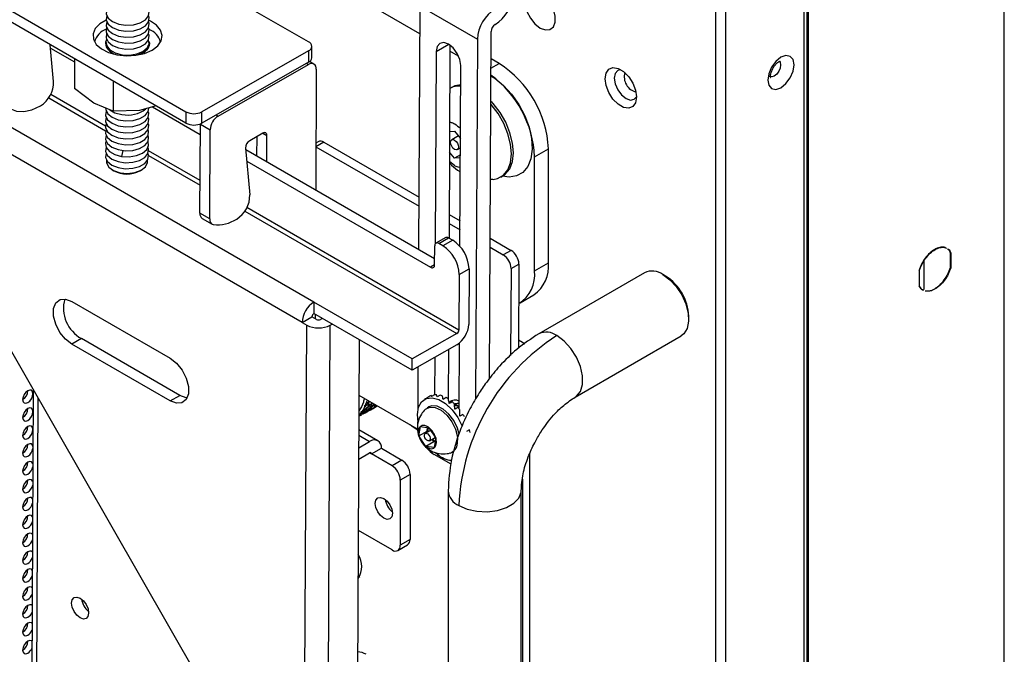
# Model space of a CAD drawing. Header units: millimetres. Extents: x 256 to 1374, y 313 to 1176.
# Tile 209 of 212: x 1284 to 1329, y 922 to 951. Entities that reach past the tile are written whole.
import ezdxf

# ---------------------------------------------------------------- set-up
doc = ezdxf.new("R2010")
doc.units = ezdxf.units.MM

msp = doc.modelspace()

# ---------------------------------------------------------------- linework, layer by layer
at = {"color": 7, "linetype": 'Continuous', "lineweight": 30}
for p, q in [((1297.5423, 938.1989), (1255.6345, 962.3918)), ((1297.0022, 937.2705), (1255.0944, 961.4634)), ((1329.0454, 781.3819), (1329.0454, 958.544)), ((1302.3789, 950.4511), (1293.3967, 955.6364)), ((1297.2984, 950.076), (1288.7932, 954.986)), ((1315.8708, 955.1123), (1315.8708, 770.5959)), ((1316.3422, 770.7883), (1316.3422, 954.9199)), ((1319.8919, 952.2189), (1319.8919, 777.5816)), ((1320.1123, 777.5099), (1320.1123, 952.1189)), ((1283.2012, 951.7948), (1291.7064, 946.8849)), ((1302.3302, 940.6081), (1302.3851, 951.7098)), ((1302.3851, 951.7098), (1305.0044, 950.1977)), ((1291.7039, 946.367), (1283.1987, 951.2769)), ((1305.5522, 934.7072), (1305.6306, 950.5551)), ((1285.6644, 948.2619), (1285.5124, 949.9412)), ((1285.5255, 949.7958), (1286.6206, 949.1637)), ((1287.5443, 950.1351), (1287.5222, 950.0963)), ((1288.0735, 949.8387), (1288.2259, 949.732)), ((1290.5419, 950.0977), (1290.5484, 950.0987)), ((1297.4446, 949.3506), (1297.4472, 949.8685)), ((1303.7513, 949.9311), (1303.7077, 941.1165)), ((1305.0044, 950.1977), (1304.9231, 933.7697)), ((1297.2984, 949.6637), (1292.4248, 946.8825)), ((1297.2984, 949.6637), (1297.2958, 949.1458)), ((1303.1254, 949.6445), (1303.082, 940.8616)), ((1304.1472, 949.4303), (1303.7499, 949.6596)), ((1286.6212, 949.3011), (1286.6145, 947.9419)), ((1297.2958, 949.1458), (1292.4223, 946.3646)), ((1293.1701, 946.6877), (1297.2953, 949.0418)), ((1297.5472, 949.0658), (1297.348, 949.1808)), ((1304.2071, 940.7381), (1304.2479, 948.9965)), ((1305.9966, 949.0857), (1305.6244, 949.3006)), ((1297.6524, 948.8308), (1297.6252, 943.3242)), ((1288.3903, 948.2798), (1288.3836, 946.9206)), ((1303.8297, 948.001), (1303.7415, 947.9501)), ((1287.4983, 947.2728), (1286.6145, 947.9419)), ((1288.3836, 946.9206), (1287.4983, 947.2728)), ((1290.3394, 947.1546), (1289.5911, 946.944)), ((1290.1789, 947.1095), (1292.3593, 945.8508)), ((1289.5911, 946.944), (1288.3836, 946.9206)), ((1291.7064, 946.8849), (1291.7039, 946.367)), ((1292.4223, 946.3646), (1292.4248, 946.8825)), ((1292.3415, 942.2535), (1292.3616, 946.3249)), ((1292.3616, 946.3249), (1292.3618, 946.3351)), ((1292.3616, 946.3249), (1292.8088, 946.0667)), ((1292.7887, 941.9953), (1292.8088, 946.0667)), ((1295.2127, 945.9089), (1294.6132, 945.5668)), ((1294.9457, 944.8711), (1294.9501, 945.759)), ((1295.3929, 944.6129), (1295.3988, 945.799)), ((1303.7318, 945.9834), (1303.9636, 946.0012)), ((1304.1374, 945.7827), (1303.83, 945.6052)), ((1303.9636, 946.0012), (1304.2315, 945.6645)), ((1304.104, 945.8248), (1304.1035, 945.7631)), ((1297.6349, 945.2887), (1302.3399, 942.5725)), ((1297.7385, 945.5185), (1297.6358, 945.4599)), ((1297.9923, 945.4933), (1302.342, 942.9823)), ((1303.7293, 945.4835), (1303.7778, 945.5115)), ((1294.4259, 945.2213), (1294.6186, 943.0928)), ((1294.4307, 945.1683), (1303.0505, 940.1923)), ((1303.9547, 944.7618), (1303.7271, 945.0478)), ((1304.2278, 944.9195), (1303.9547, 944.7618)), ((1304.0883, 945.1578), (1304.2294, 945.2392)), ((1307.6155, 944.8356), (1308.2417, 945.1971)), ((1307.6155, 939.6218), (1307.6155, 944.8356)), ((1308.2417, 939.9833), (1308.2417, 945.1971)), ((1294.4798, 944.6267), (1302.8608, 939.7884)), ((1303.9523, 944.4328), (1303.725, 944.611)), ((1304.2271, 944.7827), (1303.9547, 944.7618)), ((1288.3432, 944.237), (1288.4164, 944.1938)), ((1289.6051, 944.1879), (1289.6787, 944.2304)), ((1306.0732, 943.9077), (1306.1628, 943.9594)), ((1305.5972, 943.8028), (1305.7116, 943.8142)), ((1292.7887, 941.9953), (1292.3415, 942.2535)), ((1303.713, 942.1908), (1304.2129, 941.9023)), ((1292.4467, 942.0185), (1292.8939, 941.7604)), ((1303.711, 941.781), (1304.2108, 941.4925)), ((1292.4178, 920.7967), (1280.5127, 941.5751)), ((1303.5565, 941.1406), (1303.1092, 940.8854)), ((1303.2415, 940.8723), (1303.6887, 941.1275)), ((1303.4285, 940.7643), (1303.2415, 940.8723)), ((1303.8758, 941.0195), (1303.4285, 940.7643)), ((1303.6887, 941.1275), (1303.8758, 941.0195)), ((1305.5839, 941.1108), (1306.5385, 940.5597)), ((1303.049, 939.897), (1303.0533, 940.7636)), ((1305.5819, 940.701), (1306.1805, 940.3554)), ((1306.5385, 940.5597), (1306.1805, 940.3554)), ((1326.5894, 939.7774), (1326.5894, 940.4633)), ((1326.5894, 940.4633), (1326.6058, 940.4538)), ((1326.6058, 940.4538), (1326.6058, 939.7679)), ((1306.5377, 939.732), (1306.8957, 939.9363)), ((1306.8957, 939.9363), (1306.8767, 936.093)), ((1307.6155, 939.6218), (1308.2417, 939.9833)), ((1325.3955, 938.7723), (1325.3955, 940.0969)), ((1304.1726, 939.4657), (1304.16, 936.9247)), ((1304.1726, 939.4657), (1304.6198, 939.7209)), ((1304.6198, 939.7209), (1304.6072, 937.1799)), ((1306.5377, 939.732), (1306.5181, 935.7634)), ((1312.6334, 939.5388), (1307.8015, 936.7494)), ((1313.5847, 939.3882), (1313.4668, 939.4562)), ((1325.1681, 938.9379), (1325.1681, 939.6238)), ((1326.6058, 939.7679), (1326.5894, 939.7774)), ((1306.9578, 938.1682), (1307.584, 938.5297)), ((1286.5001, 938.2273), (1290.9902, 935.6352)), ((1297.5423, 938.1989), (1297.5397, 937.681)), ((1302.0324, 935.6068), (1297.5423, 938.1989)), ((1302.0299, 935.0889), (1297.5397, 937.681)), ((1297.5971, 937.6479), (1297.5961, 937.4411)), ((1297.0022, 937.2705), (1297.4494, 937.5258)), ((1297.0022, 937.2705), (1297.2136, 937.1485)), ((1297.6608, 937.4038), (1297.4494, 937.5258)), ((1297.9312, 937.455), (1297.8404, 937.4032)), ((1298.2876, 937.145), (1298.3784, 937.1968)), ((1314.6451, 937.4151), (1314.6451, 937.5511)), ((1296.4934, 791.5542), (1297.2136, 937.1485)), ((1297.5674, 791.5507), (1298.2876, 937.145)), ((1304.0697, 936.7694), (1302.0324, 935.6068)), ((1286.9376, 936.5326), (1286.4904, 936.2774)), ((1291.4278, 933.9405), (1286.9376, 936.5326)), ((1299.6144, 936.4833), (1298.9012, 792.3118)), ((1304.1704, 933.3194), (1304.1853, 936.3341)), ((1306.8786, 936.4781), (1307.0617, 936.3724)), ((1307.0617, 936.3724), (1307.173, 936.2978)), ((1309.468, 933.8626), (1314.2999, 936.652)), ((1290.9806, 933.6853), (1286.4904, 936.2774)), ((1304.0672, 936.2515), (1302.0299, 935.0889)), ((1303.6825, 936.032), (1303.6714, 933.7834)), ((1302.0299, 935.0889), (1302.0324, 935.6068)), ((1303.0563, 935.6747), (1303.0479, 933.9659)), ((1302.2942, 933.3206), (1302.3037, 935.2452)), ((1284.7352, 934.2053), (1284.1242, 810.6823)), ((1290.9806, 933.6853), (1291.4278, 933.9405)), ((1302.2712, 932.4002), (1299.6018, 933.9412)), ((1299.9128, 933.5199), (1299.9424, 933.5964)), ((1299.9424, 933.5964), (1299.9785, 933.5781)), ((1300.028, 933.6345), (1299.9785, 933.5781)), ((1299.9881, 933.5891), (1300.0055, 933.5649)), ((1300.0902, 933.6593), (1300.0055, 933.5649)), ((1300.2068, 933.6081), (1300.116, 933.5165)), ((1302.6922, 933.82), (1302.5938, 933.7639)), ((1302.8306, 933.899), (1302.6921, 933.82)), ((1302.9029, 933.9331), (1302.9188, 933.8922)), ((1303.0511, 933.9677), (1302.9126, 933.8887)), ((1303.3063, 933.9468), (1303.1678, 933.8677)), ((1303.5802, 933.8375), (1303.4417, 933.7585)), ((1303.8556, 933.6469), (1303.717, 933.5678)), ((1299.6528, 933.0867), (1299.7383, 933.1554)), ((1299.6528, 933.0867), (1299.6992, 933.144)), ((1299.6901, 933.1974), (1299.6985, 933.1953)), ((1299.7186, 933.1601), (1299.6992, 933.144)), ((1299.7126, 933.1616), (1299.7558, 933.2229)), ((1299.7186, 933.1601), (1299.7126, 933.1616)), ((1299.7154, 933.1657), (1299.7186, 933.1601)), ((1299.7383, 933.1554), (1299.7248, 933.1791)), ((1299.7318, 933.189), (1299.7966, 933.1807)), ((1299.8156, 933.145), (1299.7383, 933.1554)), ((1299.9026, 933.1513), (1299.7449, 933.0725)), ((1299.7558, 933.2229), (1299.783, 933.2145)), ((1299.7653, 933.1067), (1299.8156, 933.145)), ((1300.0552, 933.4586), (1299.783, 933.2145)), ((1299.7943, 933.2246), (1299.8032, 933.209)), ((1299.7966, 933.1807), (1299.8024, 933.1806)), ((1299.823, 933.196), (1299.8024, 933.1806)), ((1300.0784, 933.4503), (1299.8032, 933.209)), ((1299.8032, 933.209), (1299.8823, 933.1951)), ((1299.8118, 933.1553), (1299.8156, 933.145)), ((1299.841, 933.4483), (1299.925, 933.5347)), ((1299.9473, 933.5036), (1299.8704, 933.4246)), ((1299.8704, 933.4246), (1299.9034, 933.4976)), ((1299.959, 933.2509), (1299.8823, 933.1951)), ((1299.8872, 933.5526), (1299.8984, 933.5472)), ((1299.9026, 933.1513), (1299.9765, 933.2074)), ((1299.9865, 933.1965), (1299.9026, 933.1513)), ((1299.9208, 933.516), (1299.9034, 933.4976)), ((1299.9208, 933.516), (1299.9128, 933.5199)), ((1299.9146, 933.5246), (1299.9208, 933.516)), ((1299.9248, 933.5348), (1300.031, 933.4908)), ((1299.9473, 933.5036), (1299.925, 933.5347)), ((1300.0552, 933.4586), (1299.9473, 933.5036)), ((1300.1734, 933.4227), (1299.959, 933.2509)), ((1299.9765, 933.2074), (1299.9614, 933.2303)), ((1299.9865, 933.1965), (1299.9765, 933.2074)), ((1300.0279, 933.2425), (1299.9865, 933.1965)), ((1300.0055, 933.5649), (1300.116, 933.5165)), ((1300.0083, 933.2552), (1300.0307, 933.2677)), ((1300.0308, 933.2677), (1300.1704, 933.3491)), ((1300.0919, 933.5487), (1300.031, 933.4908)), ((1300.031, 933.4908), (1300.0552, 933.4586)), ((1300.031, 933.4908), (1300.0542, 933.4825)), ((1300.035, 933.2702), (1300.0513, 933.2454)), ((1300.1145, 933.267), (1300.0513, 933.2454)), ((1300.0513, 933.2454), (1300.0596, 933.2364)), ((1300.0542, 933.4825), (1300.1478, 933.4554)), ((1300.0784, 933.4503), (1300.0543, 933.4824)), ((1300.0637, 933.286), (1300.1398, 933.33)), ((1300.1734, 933.4227), (1300.0784, 933.4503)), ((1300.1185, 933.3583), (1300.1689, 933.3885)), ((1300.1186, 933.3582), (1300.1934, 933.4184)), ((1300.1257, 933.5263), (1300.1398, 933.5074)), ((1300.2066, 933.3716), (1300.1388, 933.3317)), ((1300.1398, 933.5074), (1300.2185, 933.5852)), ((1300.1398, 933.5074), (1300.2374, 933.4765)), ((1300.1478, 933.4554), (1300.1734, 933.4227)), ((1300.1587, 933.2923), (1300.3393, 933.3965)), ((1300.1679, 933.4511), (1300.206, 933.4448)), ((1300.1934, 933.4184), (1300.1679, 933.4511)), ((1300.2157, 933.4144), (1300.1689, 933.3885)), ((1300.1704, 933.3491), (1300.2593, 933.3541)), ((1300.2157, 933.4144), (1300.1934, 933.4184)), ((1300.2428, 933.4597), (1300.206, 933.4448)), ((1300.206, 933.4448), (1300.2158, 933.4143)), ((1300.3049, 933.5369), (1300.2374, 933.4765)), ((1300.2472, 933.4854), (1300.2581, 933.4715)), ((1300.3206, 933.5262), (1300.2581, 933.4715)), ((1300.2581, 933.4715), (1300.3217, 933.4603)), ((1300.358, 933.4163), (1300.2593, 933.3541)), ((1300.2593, 933.3541), (1300.3379, 933.4121)), ((1300.2976, 933.4429), (1300.3056, 933.4632)), ((1300.2976, 933.4429), (1300.3307, 933.4486)), ((1300.338, 933.4121), (1300.2976, 933.4429)), ((1300.3529, 933.4668), (1300.3217, 933.4603)), ((1300.3307, 933.4486), (1300.358, 933.4163)), ((1300.358, 933.4163), (1300.3379, 933.4121)), ((1300.3716, 933.4202), (1300.3443, 933.4525)), ((1300.3444, 933.4524), (1300.3629, 933.4592)), ((1300.3686, 933.4642), (1300.3516, 933.4669)), ((1300.3516, 933.4669), (1300.3724, 933.4572)), ((1300.3884, 933.4265), (1300.3629, 933.4592)), ((1302.7931, 933.4146), (1302.7035, 933.3635)), ((1303.9716, 933.3668), (1304.0302, 933.3383)), ((1303.9749, 933.3292), (1303.9952, 933.3184)), ((1304.1151, 933.3868), (1303.9766, 933.3078)), ((1304.0367, 933.5564), (1304.0336, 933.5546)), ((1299.7653, 933.1067), (1299.6222, 933.0081)), ((1299.6829, 933.03), (1299.6369, 933.0031)), ((1299.6829, 933.03), (1299.734, 933.0592)), ((1302.2907, 932.6261), (1302.2913, 932.7351)), ((1304.3425, 933.0736), (1304.204, 932.9946)), ((1300.4628, 931.8716), (1299.5941, 932.3731)), ((1302.3372, 932.0902), (1302.4052, 932.5189)), ((1302.3372, 932.0902), (1302.7049, 932.3)), ((1302.4052, 932.5189), (1302.7878, 932.466)), ((1302.869, 932.3417), (1302.6254, 932.2027)), ((1302.7049, 932.3), (1302.7324, 932.4736)), ((1302.7296, 932.2622), (1302.7049, 932.3)), ((1302.7878, 932.466), (1303.1024, 931.9843)), ((1304.6467, 932.3687), (1304.5082, 932.2897)), ((1299.59, 931.5493), (1300.0831, 931.834)), ((1302.6519, 931.6085), (1302.3372, 932.0902)), ((1303.0196, 931.8184), (1302.6519, 931.6085)), ((1302.8142, 931.8718), (1303.0777, 932.0222)), ((1303.0196, 931.8184), (1302.9384, 931.9426)), ((1303.0749, 931.8107), (1303.0196, 931.8184)), ((1303.1024, 931.9843), (1303.0345, 931.5556)), ((1300.1729, 931.2657), (1300.6202, 931.5239)), ((1300.6202, 931.5239), (1301.5556, 930.9838)), ((1303.0345, 931.5556), (1302.6519, 931.6085)), ((1303.8533, 931.3486), (1303.9429, 931.3997)), ((1299.5874, 931.0314), (1300.0831, 931.3175)), ((1301.1084, 930.7257), (1300.1729, 931.2657)), ((1301.5556, 930.9838), (1301.1084, 930.7257)), ((1303.7995, 930.799), (1303.0344, 931.2407)), ((1303.1841, 931.2472), (1303.1077, 931.309)), ((1307.3955, 903.8749), (1307.3955, 931.2902)), ((1301.9298, 930.3357), (1301.4826, 930.0776)), ((1301.4826, 930.0776), (1301.4826, 927.101)), ((1301.9298, 930.3357), (1301.9298, 927.3592)), ((1303.6682, 929.5905), (1303.6682, 904.55)), ((1307.0016, 904.55), (1307.0016, 929.5905)), ((1301.1084, 926.8849), (1299.5713, 927.7723)), ((1301.9298, 927.3592), (1301.4826, 927.101)), ((1301.373, 926.8587), (1301.8202, 927.1169)), ((1299.5607, 925.6349), (1299.6314, 925.6757))]:
    msp.add_line(p, q, dxfattribs=at)
at = {"color": 8, "linetype": 'Continuous', "lineweight": 30}
for p, q in [((1320.0463, 777.5099), (1320.0463, 952.1134)), ((1303.1254, 949.6445), (1303.6932, 949.9685)), ((1297.205, 949.0939), (1297.2953, 949.0418)), ((1305.6223, 948.8695), (1305.9966, 949.0857)), ((1285.4411, 947.5235), (1288.04, 946.0232)), ((1288.033, 946.2346), (1285.5316, 947.6786)), ((1293.0798, 946.7398), (1293.1701, 946.6877)), ((1295.2106, 945.9077), (1295.3988, 945.799)), ((1297.9923, 945.4933), (1297.6349, 945.2893)), ((1288.8288, 945.1165), (1288.7692, 944.8514)), ((1289.9994, 944.8921), (1292.3478, 943.5363)), ((1292.3489, 943.7431), (1290.0024, 945.0977)), ((1294.3953, 942.3543), (1304.0697, 936.7694)), ((1304.16, 936.9247), (1294.4858, 942.5095)), ((1303.049, 939.8957), (1302.8608, 939.7884)), ((1284.3467, 810.3721), (1284.9573, 933.8178)), ((1299.9644, 933.5852), (1299.9305, 933.5657)), ((1300.0931, 933.5266), (1300.031, 933.4908)), ((1299.5928, 932.117), (1300.0831, 931.834)), ((1300.0831, 931.3175), (1300.1729, 931.2657)), ((1307.0617, 930.1114), (1307.0617, 904.0013))]:
    msp.add_line(p, q, dxfattribs=at)
at = {"color": 7, "linetype": 'Continuous', "lineweight": 30, "flags": 128}
for points in [[(1307.8675, 952.3156), (1307.6297, 952.4045), (1307.4206, 952.3858), (1307.2654, 952.2618), (1307.1828, 952.0474), (1307.1828, 951.7685), (1307.2654, 951.4588), (1307.4206, 951.1556), (1307.6297, 950.8954), (1307.8675, 950.7097), (1308.1053, 950.6209), (1308.3145, 950.6396), (1308.4697, 950.7636), (1308.5523, 950.9779), (1308.5523, 951.2568), (1308.4697, 951.5665), (1308.3145, 951.8697), (1308.1053, 952.1299), (1307.8675, 952.3156)], [(1288.0886, 951.2768), (1288.0616, 951.0806), (1288.1533, 950.8905), (1288.3525, 950.7295), (1288.6352, 950.617), (1288.9674, 950.5665), (1289.309, 950.5842), (1289.6187, 950.668), (1289.8593, 950.8076), (1290.0016, 950.9864), (1290.0286, 951.1826), (1290.0047, 951.2633)], [(1288.0899, 951.5498), (1288.0629, 951.3536), (1288.1546, 951.1634), (1288.3538, 951.0024), (1288.6366, 950.8899), (1288.9688, 950.8395), (1289.3103, 950.8572), (1289.6201, 950.9409), (1289.8606, 951.0806), (1290.0029, 951.2593), (1290.0299, 951.4556), (1290.0061, 951.5363)], [(1288.0643, 951.0662), (1287.7796, 950.9011), (1287.5683, 950.6861), (1287.4662, 950.4459), (1287.4809, 950.1985), (1287.6113, 949.9622), (1287.8478, 949.7545), (1288.1728, 949.5907), (1288.5622, 949.4832), (1288.9872, 949.4397), (1289.4161, 949.4636), (1289.8172, 949.5531), (1290.1608, 949.7015), (1290.1608, 949.7015)], [(1288.0859, 950.7309), (1288.0589, 950.5347), (1288.1506, 950.3446), (1288.3498, 950.1836), (1288.6325, 950.071), (1288.9647, 950.0206), (1289.3063, 950.0383), (1289.616, 950.1221), (1289.8566, 950.2617), (1289.9989, 950.4404), (1290.0259, 950.6367), (1290.002, 950.7174)], [(1288.0872, 951.0039), (1288.0602, 950.8076), (1288.1519, 950.6175), (1288.3511, 950.4565), (1288.6339, 950.344), (1288.9661, 950.2936), (1289.3076, 950.3113), (1289.6174, 950.395), (1289.8579, 950.5347), (1290.0002, 950.7134), (1290.0272, 950.9097), (1290.0034, 950.9904)], [(1290.1608, 949.7015), (1290.4213, 949.8978), (1290.5795, 950.1275), (1290.6236, 950.3736), (1290.5503, 950.6177), (1290.3651, 950.8418), (1290.0818, 951.0293), (1290.0251, 951.0565)], [(1288.0845, 950.458), (1288.0575, 950.2617), (1288.1492, 950.0716), (1288.3484, 949.9106), (1288.6312, 949.7981), (1288.9634, 949.7476), (1289.3049, 949.7654), (1289.6147, 949.8491), (1289.8552, 949.9888), (1289.9975, 950.1675), (1290.0245, 950.3637), (1290.0007, 950.4445)], [(1288.0735, 949.8387), (1288.0432, 950.0374), (1288.0547, 950.0872)], [(1288.0814, 950.181), (1288.0547, 950.0876), (1288.0876, 949.8915), (1288.2352, 949.7132), (1288.48, 949.5743), (1288.7922, 949.4916), (1289.1342, 949.475), (1289.4649, 949.5265), (1289.7443, 949.6399), (1289.9387, 949.8015), (1290.0246, 949.9919), (1289.9993, 950.1715)], [(1290.0251, 950.0775), (1290.0372, 950.0183), (1290.0308, 949.9059), (1289.9863, 949.7965), (1289.9054, 949.6942), (1289.7912, 949.6032), (1289.6482, 949.5267), (1289.5259, 949.481)], [(1290.5484, 950.0987), (1290.5478, 950.0998), (1290.536, 950.1203)], [(1304.2479, 948.9965), (1304.2065, 949.2699), (1304.0858, 949.551), (1303.9044, 949.797), (1303.6899, 949.9705), (1303.4749, 950.045), (1303.2921, 950.0092), (1303.1694, 949.8686), (1303.1254, 949.6445)], [(1318.8524, 949.3732), (1318.6224, 949.1876), (1318.4274, 948.9245), (1318.2971, 948.6241), (1318.2514, 948.3321), (1318.2971, 948.0929), (1318.4274, 947.943), (1318.6224, 947.9051), (1318.8524, 947.985), (1319.0824, 948.1707), (1319.2774, 948.4337), (1319.4077, 948.7341), (1319.4535, 949.0261), (1319.4077, 949.2653), (1319.2774, 949.4152), (1319.0824, 949.4531), (1318.8524, 949.3732)], [(1312.2669, 947.5603), (1312.2236, 947.3014), (1312.0987, 947.1238), (1311.9075, 947.0489), (1311.6729, 947.0857), (1311.4232, 947.2299), (1311.1886, 947.4639), (1310.9973, 947.7597), (1310.8725, 948.0814), (1310.8291, 948.3904), (1310.8725, 948.6493), (1310.9973, 948.8269), (1311.1886, 948.9018), (1311.4232, 948.8649), (1311.6729, 948.7208), (1311.9075, 948.4868), (1312.0987, 948.191), (1312.2236, 947.8693), (1312.2669, 947.5603)], [(1305.6205, 948.5205), (1305.7923, 948.4125), (1306.1921, 948.0889), (1306.5652, 947.6835), (1306.8943, 947.2154), (1307.1639, 946.7065), (1307.3614, 946.1805), (1307.4776, 945.662), (1307.5071, 945.1753), (1307.4484, 944.7432), (1307.3044, 944.3858), (1307.0817, 944.1198), (1306.7908, 943.9578), (1306.4452, 943.9072), (1306.1431, 943.9481)], [(1311.5547, 948.8016), (1311.4056, 948.7663), (1311.2897, 948.6329), (1311.249, 948.4201), (1311.2897, 948.1603), (1311.4056, 947.8931), (1311.5791, 947.6591), (1311.7837, 947.4939), (1311.9884, 947.4228), (1312.1618, 947.4565), (1312.2669, 947.5679)], [(1283.094, 948.3209), (1283.1299, 947.8947), (1283.2406, 947.5284), (1283.4218, 947.236), (1283.6666, 947.0288), (1283.9656, 946.9147), (1284.3074, 946.8982), (1284.6786, 946.9797), (1285.0652, 947.1564)], [(1304.2436, 948.1102), (1303.9783, 948.0673), (1303.8297, 948.001)], [(1305.7248, 943.8017), (1305.9247, 943.8414), (1306.1881, 943.9886), (1306.3872, 944.233), (1306.5121, 944.5624), (1306.5565, 944.9603), (1306.5182, 945.4067), (1306.3991, 945.8794), (1306.2051, 946.3545), (1305.946, 946.8082), (1305.6348, 947.2178), (1305.6142, 947.2412)], [(1306.1628, 943.9594), (1306.2776, 944.0403), (1306.4768, 944.2847), (1306.6017, 944.6141), (1306.6461, 945.012), (1306.6078, 945.4585), (1306.4886, 945.9311), (1306.2947, 946.4062), (1306.0356, 946.8599), (1305.7244, 947.2695), (1305.6431, 947.3595)], [(1288.037, 947.0514), (1288.0413, 946.9863), (1288.133, 946.7962), (1288.3322, 946.6351), (1288.615, 946.5226), (1288.9472, 946.4722), (1289.2887, 946.4899), (1289.5985, 946.5736), (1289.839, 946.7133), (1289.9813, 946.892), (1290.012, 947.0572)], [(1288.0656, 946.6366), (1288.0386, 946.4404), (1288.1303, 946.2502), (1288.3295, 946.0892), (1288.6123, 945.9767), (1288.9445, 945.9263), (1289.286, 945.944), (1289.5958, 946.0277), (1289.8363, 946.1674), (1289.9786, 946.3461), (1290.0056, 946.5424), (1289.9818, 946.6231)], [(1288.067, 946.9096), (1288.04, 946.7133), (1288.1317, 946.5232), (1288.3309, 946.3622), (1288.6136, 946.2497), (1288.9458, 946.1992), (1289.2874, 946.2169), (1289.5971, 946.3007), (1289.8376, 946.4403), (1289.98, 946.6191), (1290.007, 946.8153), (1289.9831, 946.8961)], [(1288.237, 946.9716), (1288.4665, 946.8448), (1288.7787, 946.762)], [(1288.0643, 946.3637), (1288.0373, 946.1674), (1288.129, 945.9773), (1288.3282, 945.8163), (1288.6109, 945.7038), (1288.9431, 945.6533), (1289.2847, 945.671), (1289.5944, 945.7548), (1289.8349, 945.8944), (1289.9773, 946.0732), (1290.0043, 946.2694), (1289.9804, 946.3501)], [(1288.0616, 945.8177), (1288.0346, 945.6215), (1288.1263, 945.4314), (1288.3255, 945.2704), (1288.6082, 945.1578), (1288.9404, 945.1074), (1289.282, 945.1251), (1289.5917, 945.2089), (1289.8322, 945.3485), (1289.9746, 945.5273), (1290.0016, 945.7235), (1289.9777, 945.8042)], [(1288.0629, 946.0907), (1288.0359, 945.8944), (1288.1276, 945.7043), (1288.3268, 945.5433), (1288.6096, 945.4308), (1288.9418, 945.3804), (1289.2833, 945.3981), (1289.5931, 945.4818), (1289.8336, 945.6215), (1289.9759, 945.8002), (1290.0029, 945.9965), (1289.9791, 946.0772)], [(1288.0584, 945.5408), (1288.0318, 945.4474), (1288.0646, 945.2512), (1288.2123, 945.073), (1288.457, 944.9341), (1288.7692, 944.8514)], [(1288.0589, 945.2718), (1288.0319, 945.0756), (1288.1236, 944.8855), (1288.3228, 944.7245), (1288.6055, 944.6119), (1288.9377, 944.5615), (1289.2793, 944.5792), (1289.589, 944.663), (1289.8295, 944.8026), (1289.9719, 944.9813), (1289.9989, 945.1776), (1289.975, 945.2583)], [(1288.7692, 944.8514), (1289.1113, 944.8347), (1289.442, 944.8862), (1289.7213, 944.9997), (1289.9157, 945.1613), (1290.0017, 945.3517), (1289.9764, 945.5313)], [(1303.7765, 945.4887), (1303.791, 945.5609), (1303.831, 945.6058), (1303.8906, 945.6166), (1303.9607, 945.5916), (1304.0304, 945.5345), (1304.0894, 945.4542), (1304.1285, 945.3629), (1304.1418, 945.2743), (1304.1273, 945.2021), (1304.0872, 945.1572), (1304.0277, 945.1464), (1303.9576, 945.1714), (1303.8878, 945.2285), (1303.8289, 945.3088), (1303.7898, 945.4001), (1303.7765, 945.4887)], [(1288.0575, 944.9989), (1288.0305, 944.8026), (1288.1222, 944.6125), (1288.3214, 944.4515), (1288.6042, 944.339), (1288.9364, 944.2885), (1289.2779, 944.3063), (1289.5877, 944.39), (1289.8282, 944.5297), (1289.9705, 944.7084), (1289.9975, 944.9046), (1289.9737, 944.9854)], [(1288.0822, 944.6724), (1288.0829, 944.551), (1288.185, 944.3621), (1288.3989, 944.2067), (1288.6956, 944.1058), (1289.0353, 944.0731), (1289.3719, 944.1129), (1289.66, 944.2199), (1289.8607, 944.3796), (1289.9469, 944.5705), (1289.9446, 944.6599)], [(1313.4666, 939.4563), (1313.7846, 939.2223), (1314.079, 938.9047), (1314.3279, 938.5271), (1314.513, 938.1174), (1314.6205, 937.7062), (1314.6424, 937.3238), (1314.5771, 936.9986), (1314.4294, 936.7548), (1314.2999, 936.652)], [(1286.4904, 936.2774), (1286.2028, 936.5024), (1285.9504, 936.8179), (1285.7637, 937.1858), (1285.6653, 937.5617), (1285.667, 937.9003), (1285.7686, 938.1607), (1285.9578, 938.3116), (1286.2118, 938.3347), (1286.5001, 938.2273)], [(1290.9902, 935.6352), (1291.2779, 935.4102), (1291.5302, 935.0947), (1291.7169, 934.7268), (1291.8153, 934.3509), (1291.8137, 934.0123), (1291.7121, 933.7519), (1291.5228, 933.601), (1291.2688, 933.5779), (1290.9806, 933.6853)], [(1284.4894, 933.6102), (1284.5796, 933.683), (1284.6561, 933.7861), (1284.7072, 933.9039), (1284.7251, 934.0184), (1284.7072, 934.1122), (1284.6561, 934.171), (1284.5796, 934.1859), (1284.4894, 934.1545), (1284.3992, 934.0818), (1284.3227, 933.9786), (1284.2716, 933.8608), (1284.2537, 933.7463), (1284.2716, 933.6525), (1284.3227, 933.5937), (1284.3992, 933.5788), (1284.4894, 933.6102)], [(1291.7567, 933.8281), (1291.716, 933.8331), (1291.4278, 933.9405)], [(1302.2949, 932.7151), (1302.2637, 933.0686), (1302.3161, 933.3988), (1302.4536, 933.6486), (1302.6653, 933.7979), (1302.9338, 933.8344), (1303.2376, 933.7554), (1303.5518, 933.5671), (1303.8513, 933.2849), (1304.1115, 932.9315), (1304.3114, 932.5361)], [(1303.8589, 933.7129), (1303.8151, 933.6665), (1303.7773, 933.6075)], [(1303.9548, 933.5212), (1304.0103, 933.5656), (1304.1687, 933.5966), (1304.1718, 933.5963)], [(1284.4894, 932.7936), (1284.5796, 932.8664), (1284.6561, 932.9696), (1284.7072, 933.0874), (1284.7251, 933.2019), (1284.7072, 933.2957), (1284.6561, 933.3545), (1284.5796, 933.3694), (1284.4894, 933.338), (1284.3992, 933.2652), (1284.3227, 933.1621), (1284.2716, 933.0443), (1284.2537, 932.9298), (1284.2716, 932.836), (1284.3227, 932.7772), (1284.3992, 932.7623), (1284.4894, 932.7936)], [(1302.6225, 933.3023), (1302.6321, 933.3113), (1302.8311, 933.4097), (1303.0786, 933.3939), (1303.3477, 933.2656), (1303.6093, 933.0388), (1303.8351, 932.738), (1304.0005, 932.3958), (1304.0877, 932.0493), (1304.0872, 931.736)], [(1304.1659, 932.1727), (1304.0901, 932.4469), (1303.9246, 932.7891), (1303.6989, 933.0899), (1303.4373, 933.3167), (1303.1681, 933.445), (1302.9207, 933.4608), (1302.7931, 933.4146)], [(1303.9508, 933.4954), (1304.1118, 933.4855), (1304.1711, 933.4628)], [(1303.9597, 933.4814), (1304.0768, 933.4655), (1304.1709, 933.4255)], [(1303.9681, 933.4987), (1304.0908, 933.5776), (1304.1717, 933.5851)], [(1284.4894, 931.9771), (1284.5796, 932.0499), (1284.6561, 932.153), (1284.7072, 932.2708), (1284.7251, 932.3854), (1284.7072, 932.4792), (1284.6561, 932.538), (1284.5796, 932.5528), (1284.4894, 932.5215), (1284.3992, 932.4487), (1284.3227, 932.3455), (1284.2716, 932.2277), (1284.2537, 932.1132), (1284.2716, 932.0194), (1284.3227, 931.9606), (1284.3992, 931.9458), (1284.4894, 931.9771)], [(1302.304, 932.33), (1302.012, 932.5317), (1301.9419, 932.5903)], [(1302.8526, 931.9354), (1302.834, 931.889), (1302.7979, 931.8652), (1302.7499, 931.8676), (1302.6974, 931.8958), (1302.6483, 931.9455), (1302.61, 932.0092), (1302.5885, 932.0772), (1302.587, 932.1391), (1302.6057, 932.1855), (1302.6417, 932.2093), (1302.6897, 932.2069), (1302.7422, 932.1787), (1302.7914, 932.129), (1302.8296, 932.0653), (1302.8511, 931.9973), (1302.8526, 931.9354)], [(1284.7224, 931.6083), (1284.7072, 931.6626), (1284.6561, 931.7214), (1284.5796, 931.7363), (1284.4894, 931.7049), (1284.3992, 931.6321), (1284.3227, 931.529), (1284.2716, 931.4112), (1284.2537, 931.2967), (1284.2716, 931.2029), (1284.3227, 931.1441), (1284.3992, 931.1292), (1284.4894, 931.1606), (1284.4894, 931.1606)], [(1284.7185, 930.8126), (1284.7072, 930.8461), (1284.6561, 930.9049), (1284.5796, 930.9197), (1284.4894, 930.8884), (1284.3992, 930.8156), (1284.3227, 930.7125), (1284.2716, 930.5947), (1284.2537, 930.4801), (1284.2716, 930.3863), (1284.3227, 930.3275), (1284.3992, 930.3127), (1284.4894, 930.344), (1284.4894, 930.344)], [(1284.7145, 930.0103), (1284.7072, 930.0295), (1284.6561, 930.0883), (1284.5796, 930.1032), (1284.4894, 930.0718), (1284.3992, 929.9991), (1284.3227, 929.8959), (1284.2716, 929.7781), (1284.2537, 929.6636), (1284.2716, 929.5698), (1284.3227, 929.511), (1284.3992, 929.4961), (1284.4894, 929.5275), (1284.4894, 929.5275)], [(1284.7105, 929.205), (1284.7072, 929.213), (1284.6561, 929.2718), (1284.5796, 929.2867), (1284.4894, 929.2553), (1284.3992, 929.1825), (1284.3227, 929.0794), (1284.2716, 928.9616), (1284.2537, 928.8471), (1284.2716, 928.7533), (1284.3227, 928.6945), (1284.3992, 928.6796), (1284.4894, 928.7109), (1284.4894, 928.7109)], [(1300.3451, 929.0059), (1300.3747, 929.1608), (1300.459, 929.2578), (1300.5853, 929.2824), (1300.7342, 929.2306), (1300.8831, 929.1104), (1301.0094, 928.9401), (1301.0937, 928.7457), (1301.1234, 928.5566), (1301.0937, 928.4017), (1301.0094, 928.3046), (1300.8831, 928.2801), (1300.7342, 928.3319), (1300.5853, 928.452), (1300.459, 928.6223), (1300.3747, 928.8168), (1300.3451, 929.0059)], [(1284.7065, 928.3978), (1284.6561, 928.4553), (1284.5796, 928.4701), (1284.4894, 928.4388), (1284.3992, 928.366), (1284.3227, 928.2628), (1284.2716, 928.145), (1284.2537, 928.0305), (1284.2716, 927.9367), (1284.3227, 927.8779), (1284.3992, 927.8631), (1284.4894, 927.8944), (1284.4894, 927.8944)], [(1284.7025, 927.5893), (1284.6561, 927.6387), (1284.5796, 927.6536), (1284.4894, 927.6222), (1284.3992, 927.5494), (1284.3227, 927.4463), (1284.2716, 927.3285), (1284.2537, 927.214), (1284.2716, 927.1202), (1284.3227, 927.0614), (1284.3992, 927.0465), (1284.4894, 927.0779), (1284.4894, 927.0779)], [(1284.6985, 926.7798), (1284.6561, 926.8222), (1284.5796, 926.837), (1284.4894, 926.8057), (1284.3992, 926.7329), (1284.3227, 926.6297), (1284.2716, 926.5119), (1284.2537, 926.3974), (1284.2716, 926.3036), (1284.3227, 926.2448), (1284.3992, 926.23), (1284.4894, 926.2613), (1284.4894, 926.2613)], [(1284.6945, 925.9695), (1284.6561, 926.0056), (1284.5796, 926.0205), (1284.4894, 925.9891), (1284.3992, 925.9164), (1284.3227, 925.8132), (1284.2716, 925.6954), (1284.2537, 925.5809), (1284.2716, 925.4871), (1284.3227, 925.4283), (1284.3992, 925.4134), (1284.4894, 925.4448), (1284.4894, 925.4448)], [(1284.6905, 925.1585), (1284.6561, 925.1891), (1284.5796, 925.204), (1284.4894, 925.1726), (1284.3992, 925.0998), (1284.3227, 924.9967), (1284.2716, 924.8789), (1284.2537, 924.7644), (1284.2716, 924.6705), (1284.3227, 924.6117), (1284.3992, 924.5969), (1284.4894, 924.6282), (1284.4894, 924.6282)], [(1287.2653, 924.0066), (1287.2348, 923.8513), (1287.1498, 923.7538), (1287.023, 923.729), (1286.8739, 923.7806), (1286.7252, 923.9009), (1286.5994, 924.0715), (1286.5158, 924.2664), (1286.487, 924.4559), (1286.5175, 924.6113), (1286.6026, 924.7088), (1286.7293, 924.7336), (1286.8784, 924.6819), (1287.0272, 924.5617), (1287.1529, 924.3911), (1287.2366, 924.1962), (1287.2653, 924.0066)], [(1284.6865, 924.3469), (1284.6561, 924.3726), (1284.5796, 924.3874), (1284.4894, 924.3561), (1284.3992, 924.2833), (1284.3227, 924.1801), (1284.2716, 924.0623), (1284.2537, 923.9478), (1284.2716, 923.854), (1284.3227, 923.7952), (1284.3992, 923.7803), (1284.4894, 923.8117), (1284.4894, 923.8117)], [(1284.6825, 923.5349), (1284.6561, 923.556), (1284.5796, 923.5709), (1284.4894, 923.5395), (1284.3992, 923.4667), (1284.3227, 923.3636), (1284.2716, 923.2458), (1284.2537, 923.1313), (1284.2716, 923.0375), (1284.3227, 922.9787), (1284.3992, 922.9638), (1284.4894, 922.9952), (1284.4894, 922.9952)], [(1284.6785, 922.7225), (1284.6561, 922.7395), (1284.5796, 922.7543), (1284.4894, 922.723), (1284.3992, 922.6502), (1284.3227, 922.547), (1284.2716, 922.4292), (1284.2537, 922.3147), (1284.2716, 922.2209), (1284.3227, 922.1621), (1284.3992, 922.1473), (1284.4894, 922.1786), (1284.4894, 922.1786)]]:
    msp.add_lwpolyline(points, dxfattribs=at)
at = {"color": 8, "linetype": 'Continuous', "lineweight": 30, "flags": 128}
for points in [[(1318.7872, 949.1906), (1318.8182, 949.1433), (1318.8406, 949.0261), (1318.8182, 948.8829), (1318.7543, 948.7357), (1318.6588, 948.6068), (1318.546, 948.5158), (1318.4333, 948.4766), (1318.3377, 948.4952), (1318.3363, 948.4959)], [(1309.4698, 933.8636), (1309.5254, 933.9006), (1309.7068, 934.1218), (1309.8013, 934.4389), (1309.8013, 934.8263), (1309.7068, 935.2525), (1309.5254, 935.683), (1309.2719, 936.0831), (1308.9668, 936.4201), (1308.6347, 936.6669)], [(1304.1564, 928.9102), (1304.5362, 928.7461), (1304.9806, 928.6504), (1305.4538, 928.6308), (1305.9173, 928.6891), (1306.3337, 928.8203), (1306.6691, 929.0139), (1306.8965, 929.2543), (1306.9973, 929.5219), (1307.0016, 929.5909)]]:
    msp.add_lwpolyline(points, dxfattribs=at)
at = {"color": 7, "linetype": 'Continuous', "lineweight": 30}
for centre, radius, start, end in [((1304.8724, 952.344), 1.7513, 302.41564, 357.20558), ((1306.7536, 950.1123), 1.7513, 122.41561, 177.20531), ((1306.0205, 950.536), 0.3903, 122.41503, 177.20489), ((1288.3606, 949.8436), 0.8626, 110.35655, 164.10833), ((1289.7315, 949.8502), 0.8449, 14.71798, 69.68445), ((1288.7329, 950.2301), 0.7668, 210.6854, 255.99287), ((1297.2213, 949.8699), 0.2201, 290.50357, 69.49594), ((1297.1927, 949.3772), 0.2533, 294.0254, 353.98938), ((1297.4338, 948.8685), 0.2219, 350.21929, 128.63137), ((1303.3674, 944.9753), 4.8794, 2.60547, 57.39453), ((1302.6808, 944.5927), 4.9407, 2.81751, 53.48367), ((1284.3872, 948.239), 1.2774, 302.05759, 1.02918), ((1304.168, 947.1707), 0.8884, 85.13995, 118.79499), ((1289.0503, 948.0778), 1.3435, 258.33522, 307.86784), ((1292.0679, 947.5814), 0.7847, 242.56942, 297.05164), ((1293.5886, 946.0286), 0.7807, 122.41631, 177.20524), ((1292.0654, 947.0635), 0.7847, 242.56841, 297.05249), ((1295.2849, 945.8186), 0.1155, 350.21679, 128.63516), ((1294.8251, 945.2285), 0.3992, 122.05653, 181.02956), ((1297.8434, 945.2848), 0.2562, 54.46719, 114.18036), ((1289.0162, 945.2973), 1.256, 241.47375, 297.95956), ((1293.3414, 943.0698), 1.2774, 302.05759, 1.02918), ((1292.5856, 942.2218), 0.2461, 172.5934, 235.65561), ((1293.0146, 941.9596), 0.2287, 171.01012, 254.25768), ((1293.1359, 943.3706), 1.6414, 263.58599, 302.56283), ((1303.1683, 940.7817), 0.1164, 51.073, 188.93396), ((1303.6111, 941.0189), 0.1334, 54.45926, 114.1875), ((1303.0027, 939.6568), 1.6184, 2.26807, 57.35328), ((1302.5555, 939.4016), 1.6184, 2.26807, 57.35328), ((1305.7615, 939.7013), 0.7768, 2.26924, 57.35299), ((1306.1194, 939.9056), 0.7769, 2.26999, 57.35224), ((1302.934, 939.8789), 0.1164, 231.07203, 8.93493), ((1306.6611, 939.8228), 1.5887, 305.51359, 5.79791), ((1306.0652, 939.4558), 1.5591, 301.79814, 6.11227), ((1312.9793, 938.7839), 0.8304, 54.06844, 114.62199), ((1312.3853, 937.4711), 2.2613, 2.02756, 57.97266), ((1287.7061, 937.9246), 1.59, 164.86816, 241.10009), ((1298.1679, 937.2137), 1.1671, 122.41549, 177.20576), ((1297.6444, 937.5162), 0.1952, 122.41898, 177.20257), ((1297.7511, 937.5778), 0.1961, 242.56035, 297.06185), ((1303.4415, 937.2368), 1.1671, 302.41549, 357.20576), ((1297.754, 938.1898), 1.1732, 242.56848, 297.05267), ((1303.9651, 936.9342), 0.1952, 302.41313, 357.20582), ((1313.8418, 928.4895), 9.6946, 122.48737, 177.51262), ((1283.9939, 934.1684), 0.4957, 301.60776, 358.39766), ((1298.0304, 934.2919), 2.0346, 340.0114, 343.70443), ((1303.092, 933.4381), 0.5299, 110.90145, 119.5547), ((1303.1166, 933.3072), 0.6638, 88.21274, 95.66241), ((1303.0659, 932.9746), 1.0014, 70.45211, 76.10805), ((1302.8597, 932.5205), 1.5013, 57.00187, 61.32061), ((1303.9719, 933.3416), 0.3852, 57.19828, 133.25033), ((1302.5268, 932.0716), 2.0609, 46.35797, 49.85232), ((1283.9939, 933.3519), 0.4957, 301.60689, 358.39854), ((1298.231, 934.2684), 1.8493, 322.55449, 323.2407), ((1298.395, 934.1295), 1.6351, 326.32783, 334.46197), ((1298.1854, 934.2312), 1.8681, 336.87579, 337.61666), ((1299.692, 934.5149), 1.2922, 300.06157, 302.61377), ((1299.7206, 934.4682), 1.2374, 302.66637, 305.93633), ((1302.2067, 931.7665), 2.5034, 37.26085, 40.33227), ((1298.6769, 933.9177), 1.2818, 315.89589, 319.58616), ((1302.0606, 931.6611), 2.6837, 28.823, 31.75708), ((1283.9939, 932.5353), 0.4957, 301.60776, 358.39766), ((1303.3272, 932.4522), 0.5929, 177.95739, 196.93368), ((1302.5726, 931.8367), 2.1413, 10.98458, 14.38667), ((1300.2928, 931.577), 0.3317, 350.78614, 129.20279), ((1303.3922, 932.355), 0.6014, 222.50521, 238.70018), ((1283.9939, 931.7188), 0.4957, 301.60676, 358.39817), ((1284.2065, 931.598), 0.5209, 302.89397, 351.71105), ((1303.7393, 932.4072), 1.363, 219.86498, 238.85592), ((1303.6195, 931.7568), 0.4682, 287.26749, 357.44744), ((1300.1182, 931.2746), 0.0555, 350.78694, 129.20037), ((1301.1174, 930.2988), 0.8132, 2.60453, 57.39578), ((1303.907, 932.073), 1.0975, 228.80122, 265.75417), ((1283.9939, 930.9022), 0.4957, 301.60689, 358.39854), ((1284.2042, 930.7833), 0.5238, 302.99757, 348.7289), ((1300.6702, 930.0406), 0.8132, 2.60453, 57.39578), ((1283.9939, 930.0857), 0.4957, 301.60776, 358.39766), ((1284.2031, 929.9675), 0.525, 303.05156, 346.55477), ((1283.9939, 929.2692), 0.4957, 301.60689, 358.39854), ((1301.6662, 929.3192), 0.8786, 188.58295, 231.41197), ((1284.2025, 929.1513), 0.5255, 303.0827, 344.74999), ((1283.9939, 928.4526), 0.4957, 301.60776, 358.39766), ((1284.2064, 928.3317), 0.5209, 302.90947, 343.36077), ((1283.9939, 927.6361), 0.4957, 301.60684, 358.39809), ((1284.2071, 927.5144), 0.5199, 302.89457, 341.95632), ((1301.5984, 927.3632), 0.3314, 312.00094, 359.31403), ((1301.2545, 927.064), 0.2311, 230.79534, 9.21541), ((1283.9939, 926.8195), 0.4957, 301.60689, 358.39854), ((1284.2078, 926.6969), 0.5187, 302.87753, 340.66114), ((1298.761, 926.1345), 0.9685, 325.63466, 33.79879), ((1283.9939, 926.003), 0.4957, 301.60776, 358.39766), ((1284.2087, 925.8794), 0.5174, 302.85744, 339.45022), ((1283.9939, 925.1865), 0.4957, 301.60689, 358.39854), ((1284.2096, 925.0618), 0.516, 302.83334, 338.30761), ((1287.8021, 924.7597), 0.8719, 187.75491, 231.66992), ((1283.9939, 924.3699), 0.4957, 301.60776, 358.39766), ((1284.2106, 924.2441), 0.5145, 302.80835, 337.21994), ((1283.9939, 923.5534), 0.4957, 301.60684, 358.39809), ((1284.2117, 923.4263), 0.5128, 302.77871, 336.18006), ((1283.9939, 922.7368), 0.4957, 301.60713, 358.39829), ((1284.2129, 922.6085), 0.5112, 302.74885, 335.18039), ((1299.4403, 921.229), 1.0172, 61.32302, 84.14948)]:
    msp.add_arc(centre, radius, start, end, dxfattribs=at)
at = {"color": 8, "linetype": 'Continuous', "lineweight": 30}
for centre, radius, start, end in [((1312.4139, 948.4752), 0.709, 163.95006, 256.04448), ((1308.1482, 936.0021), 0.8239, 53.80302, 114.89148), ((1304.4889, 929.6641), 0.824, 185.1563, 246.20129)]:
    msp.add_arc(centre, radius, start, end, dxfattribs=at)
at = {"color": 7, "linetype": 'Continuous', "lineweight": 30}
for centre, major_axis, ratio, start_param, end_param in [((1303.4652, 932.4626), (-0.561, 1.4784), 0.0266702, 0.0936545, 0.2569813), ((1303.4652, 932.4626), (-0.3623, 1.5917), 0.0282319, 5.7876392, 5.950966), ((1303.4652, 932.4626), (-0.1823, 1.6927), 0.1040102, 5.5730734, 5.7364002), ((1303.4652, 932.4626), (-0.0191, 1.7778), 0.1891216, 5.3812703, 5.5445971), ((1298.0199, 936.3347), (4.698, 2.1504), 0.7138819, 4.8342156, 4.8924688), ((1297.9352, 936.2858), (-2.4997, 2.8303), 0.2076825, 3.0511792, 3.0726325), ((1298.0199, 936.3347), (-2.4997, 2.8303), 0.2076825, 2.9601399, 3.0183542), ((1303.4652, 932.4626), (0.1316, 1.8436), 0.2768022, 5.2082739, 5.3716007), ((1303.4652, 932.4626), (0.2743, 1.8866), 0.3640036, 5.0507018, 5.2140286)]:
    msp.add_ellipse(centre, major_axis=major_axis, ratio=ratio, start_param=start_param, end_param=end_param, dxfattribs=at)
for points, knots in [([(1289.7301, 949.5757), (1289.7537, 949.5867), (1289.8599, 949.6361), (1289.9641, 949.7566), (1289.9802, 949.8658), (1289.9875, 949.9151)], [0, 0, 0, 0, 0.1359694, 0.60966352, 1, 1, 1, 1]), ([(1289.7251, 949.5952), (1289.7096, 949.57), (1289.6899, 949.5381), (1289.6389, 949.5171), (1289.628, 949.5127)], [0, 0, 0, 0, 0.7866363, 1, 1, 1, 1]), ([(1318.3828, 948.4529), (1318.3837, 948.4514), (1318.3882, 948.4444), (1318.3761, 948.4793), (1318.3787, 948.5608), (1318.4033, 948.682), (1318.4595, 948.8251), (1318.5467, 948.9721), (1318.6484, 949.0906), (1318.723, 949.1504), (1318.773, 949.1816), (1318.8112, 949.1979), (1318.8137, 949.1978), (1318.8149, 949.1978)], [0, 0, 0, 0, 0.027023, 0.1264551, 0.226785, 0.3318313, 0.4475752, 0.571707, 0.6977372, 0.8036173, 0.8380632, 0.9160937, 1, 1, 1, 1]), ([(1303.7339, 946.414), (1303.7818, 946.4052), (1303.8572, 946.3913), (1304.0284, 946.2985), (1304.1452, 946.1972), (1304.2337, 946.1203)], [0, 0, 0, 0, 0.2957388, 0.4661084, 1, 1, 1, 1]), ([(1303.7247, 944.5637), (1303.7576, 944.5257), (1303.894, 944.3679), (1304.0685, 944.2306), (1304.2172, 944.1569), (1304.224, 944.1535)], [0, 0, 0, 0, 0.2324238, 0.9650645, 1, 1, 1, 1]), ([(1304.2249, 944.3383), (1304.1637, 944.3486), (1304.0749, 944.3635), (1303.9814, 944.4164), (1303.9523, 944.4328)], [0, 0, 0, 0, 0.6893892, 1, 1, 1, 1]), ([(1326.3848, 940.6631), (1326.3584, 940.6779), (1326.2776, 940.7232), (1326.0982, 940.7069), (1325.8709, 940.6174), (1325.6409, 940.4448), (1325.4325, 940.2097), (1325.2573, 939.9303), (1325.1868, 939.7323), (1325.1516, 939.6333)], [0, 0, 0, 0, 0.07463713, 0.22886438, 0.38309118, 0.53731784, 0.69154522, 0.84577256, 1, 1, 1, 1]), ([(1325.1681, 939.6238), (1325.2033, 939.7228), (1325.2738, 939.9208), (1325.449, 940.2002), (1325.6574, 940.4353), (1325.8874, 940.6079), (1326.1147, 940.6974), (1326.2941, 940.7137), (1326.3749, 940.6684), (1326.4013, 940.6536)], [0, 0, 0, 0, 0.1542274, 0.3084548, 0.4626822, 0.6169088, 0.7711356, 0.9253629, 1, 1, 1, 1]), ([(1326.5894, 940.4633), (1326.5578, 940.5276), (1326.5213, 940.6019), (1326.4548, 940.6305), (1326.446, 940.6343)], [0, 0, 0, 0, 0.8662577, 1, 1, 1, 1]), ([(1326.4624, 940.6248), (1326.4713, 940.6209), (1326.5378, 940.5923), (1326.5742, 940.5181), (1326.6058, 940.4538)], [0, 0, 0, 0, 0.1337423, 1, 1, 1, 1]), ([(1325.438, 938.7091), (1325.5052, 938.7051), (1325.6395, 938.6971), (1325.8709, 938.7951), (1326.0998, 938.9655), (1326.3085, 939.2012), (1326.4837, 939.4804), (1326.5541, 939.6784), (1326.5894, 939.7774)], [0, 0, 0, 0, 0.1666652, 0.3333326, 0.5000001, 0.6666651, 0.8333325, 1, 1, 1, 1]), ([(1326.6058, 939.7679), (1326.5706, 939.6689), (1326.5001, 939.4709), (1326.325, 939.1917), (1326.1163, 938.956), (1325.8874, 938.7856), (1325.656, 938.6876), (1325.5217, 938.6956), (1325.4545, 938.6996)], [0, 0, 0, 0, 0.1666675, 0.3333349, 0.4999999, 0.6666674, 0.8333348, 1, 1, 1, 1]), ([(1325.1516, 938.9474), (1325.185, 938.8858), (1325.2356, 938.7925), (1325.3255, 938.7591), (1325.3562, 938.7477)], [0, 0, 0, 0, 0.6596146, 1, 1, 1, 1]), ([(1325.3726, 938.7382), (1325.342, 938.7495), (1325.2521, 938.783), (1325.2015, 938.8763), (1325.1681, 938.9379)], [0, 0, 0, 0, 0.3403854, 1, 1, 1, 1]), ([(1307.8016, 936.7495), (1307.4637, 936.5289), (1306.8401, 936.1218), (1306.0606, 935.3498), (1305.4982, 934.6634), (1305.0473, 934.0083), (1304.6053, 933.2467), (1304.1465, 932.2226), (1303.754, 930.9364), (1303.698, 930.0578), (1303.6682, 929.5904)], [0, 0, 0, 0, 0.1507772, 0.2782691, 0.3771702, 0.4501735, 0.5441672, 0.6700299, 0.8244347, 1, 1, 1, 1]), ([(1299.8402, 933.8036), (1299.8287, 933.7463), (1299.7837, 933.5224), (1299.6774, 933.3581), (1299.5983, 933.2359)], [0, 0, 0, 0, 0.2559645, 1, 1, 1, 1]), ([(1307.0016, 929.5907), (1307.0186, 929.8415), (1307.0512, 930.3198), (1307.2895, 931.0877), (1307.5807, 931.7314), (1307.965, 932.3934), (1308.42, 932.9906), (1308.9643, 933.5312), (1309.2926, 933.7472), (1309.4678, 933.8625)], [0, 0, 0, 0, 0.1699201, 0.3241247, 0.4526169, 0.5496715, 0.7257254, 0.853577, 1, 1, 1, 1]), ([(1299.7775, 933.1289), (1299.8134, 933.1486), (1299.8893, 933.1902), (1299.9673, 933.2328), (1300.0083, 933.2552)], [0, 0, 0, 0, 0.4733239, 1, 1, 1, 1]), ([(1300.1145, 933.267), (1300.1098, 933.2643), (1300.1003, 933.259), (1300.0821, 933.2488), (1300.0683, 933.2412), (1300.0596, 933.2364)], [0, 0, 0, 0, 0.2646076, 0.5289645, 1, 1, 1, 1]), ([(1300.3686, 933.4642), (1300.3692, 933.4638), (1300.3704, 933.4628), (1300.372, 933.4606), (1300.3723, 933.4585), (1300.3724, 933.4572)], [0, 0, 0, 0, 0.264772, 0.5296661, 1, 1, 1, 1]), ([(1302.625, 933.299), (1302.561, 933.2296), (1302.4213, 933.0779), (1302.294, 932.7758), (1302.2475, 932.4271), (1302.3084, 932.0791), (1302.462, 931.7739), (1302.6587, 931.5588), (1302.8698, 931.4136), (1303.0647, 931.3252), (1303.2033, 931.2965), (1303.2652, 931.2837)], [0, 0, 0, 0, 0.1078183, 0.2356115, 0.3688046, 0.5074688, 0.6344114, 0.7565186, 0.8377851, 0.9275921, 1, 1, 1, 1]), ([(1302.7881, 932.4679), (1302.8328, 932.4283), (1302.9222, 932.349), (1303.0315, 932.182), (1303.1062, 932.0021), (1303.1372, 931.8253), (1303.1211, 931.6726), (1303.0598, 931.5609), (1302.9602, 931.503), (1302.8335, 931.5052), (1302.7257, 931.5535), (1302.6201, 931.6278), (1302.5177, 931.7277), (1302.4081, 931.8919), (1302.3335, 932.0725), (1302.3025, 932.2492), (1302.3185, 932.4019), (1302.3798, 932.5135), (1302.4795, 932.5716), (1302.6061, 932.569), (1302.7141, 932.5218), (1302.7738, 932.4783), (1302.7881, 932.4679)], [0, 0, 0, 0, 0.0536809, 0.1073709, 0.161055, 0.2147411, 0.2684289, 0.3221151, 0.3758008, 0.4294897, 0.483173, 0.499995, 0.5536819, 0.6073702, 0.6610566, 0.7147427, 0.7684278, 0.8221141, 0.8757998, 0.9294886, 0.9831723, 1, 1, 1, 1]), ([(1303.2652, 931.2837), (1303.386, 931.2737), (1303.5523, 931.2599), (1303.713, 931.2997), (1303.7568, 931.3106)], [0, 0, 0, 0, 0.7270011, 1, 1, 1, 1])]:
    msp.add_open_spline(points, degree=3, knots=knots, dxfattribs=at)

doc.saveas('drawing.dxf')
